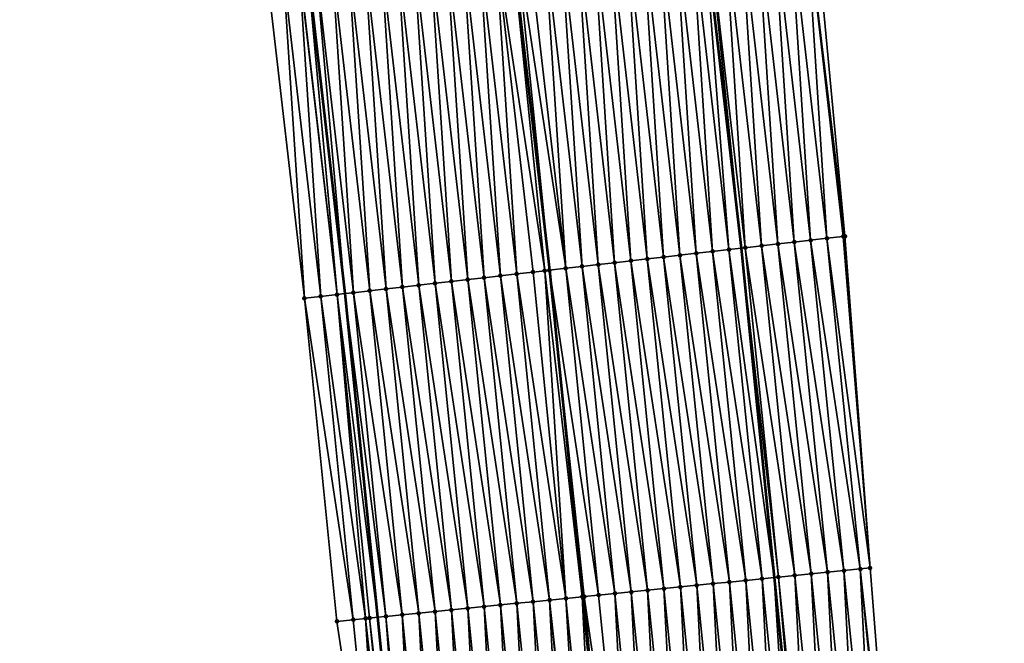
# Model space of a CAD drawing. Header units: feet. Extents: x 2017424 to 2024169, y 808042 to 818730.
# Tile 122 of 256: x 2023667 to 2023727, y 812354 to 812392. Entities that reach past the tile are written whole.
import ezdxf

# ---------------------------------------------------------------- set-up
doc = ezdxf.new("R2010")
doc.units = ezdxf.units.FT
doc.header["$MEASUREMENT"] = 0
for name, color, linetype, lineweight in [('EP_Travel Lane', 172, 'Continuous', 53), ('NB-Road Shots', 141, 'Continuous', 100), ('NB-Road X-Section', 40, 'Continuous', 13), ('STRIPING', 60, 'Continuous', 53)]:
    doc.layers.add(name, color=color, linetype=linetype, lineweight=lineweight)
doc.layers.add('I-77-MM15-17_NB-Surface-BORDER', color=7, linetype='Continuous')
doc.layers.add('I-77-MM15-17_NB-Surface-TIN', color=7, linetype='Continuous')

msp = doc.modelspace()

# ---------------------------------------------------------------- linework, layer by layer
at = {"layer": 'EP_Travel Lane'}
for points in [[(2023692.861717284, 812517.4591713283, 342.5013440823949), (2023695.884364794, 812497.6890698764, 342.5861940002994), (2023698.92552494, 812477.7562231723, 342.6499790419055), (2023701.597781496, 812457.9355758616, 342.6829306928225), (2023704.270036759, 812438.1149381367, 342.7243639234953), (2023706.777633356, 812418.0799001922, 342.7201796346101), (2023709.061359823, 812398.2107026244, 342.7107285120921), (2023711.345082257, 812378.3415401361, 342.6792284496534), (2023713.362210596, 812358.30310667, 342.6210037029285), (2023715.362503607, 812338.4034978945, 342.5545311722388), (2023717.149983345, 812318.254207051, 342.4710128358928), (2023718.686264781, 812298.3135651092, 342.3673095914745), (2023720.22254023, 812278.3730008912, 342.2499301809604), (2023721.501658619, 812258.2824289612, 342.1184979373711)], [(2023668.919231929, 812513.8181679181, 340.8778189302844), (2023671.920148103, 812494.0447291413, 340.9539917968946), (2023674.884353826, 812474.5131804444, 341.062971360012), (2023677.559097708, 812454.6928738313, 341.1005580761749), (2023680.231240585, 812434.8721830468, 341.1091051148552), (2023682.674266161, 812415.3121009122, 341.106485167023), (2023684.95798641, 812395.4429574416, 341.0630150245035), (2023687.241707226, 812375.5738090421, 341.0225666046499), (2023689.223659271, 812355.8818867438, 340.9617870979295), (2023691.223954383, 812335.9822570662, 340.9020928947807), (2023692.971958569, 812316.4047123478, 340.8146499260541), (2023694.501800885, 812296.4636413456, 340.6993784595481), (2023696.031643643, 812276.5225645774, 340.5851547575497), (2023697.289323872, 812256.7592597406, 340.4478307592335)]]:
    msp.add_polyline3d(points, dxfattribs=at)
at = {"layer": 'I-77-MM15-17_NB-Surface-BORDER', "color": 3, "linetype": 'Continuous', "lineweight": -3}
for points in [[(2023698.873945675, 812518.372953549, 342.7955817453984), (2023701.575798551, 812498.5540121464, 342.8463939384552), (2023704.832645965, 812478.552959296, 342.9472264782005), (2023708.187074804, 812458.8243556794, 343.0440746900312), (2023711.436698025, 812439.0815913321, 343.1142322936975), (2023713.894618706, 812418.8972305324, 343.1443678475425), (2023715.796743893, 812398.9842267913, 343.1011061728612), (2023717.653719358, 812379.0660367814, 343.0559798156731), (2023719.185452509, 812358.8873753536, 342.9674084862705), (2023720.756930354, 812338.9447728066, 342.8654958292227), (2023722.379220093, 812318.6544964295, 342.7804226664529), (2023724.403925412, 812298.7512185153, 342.7098206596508), (2023726.080596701, 812278.8214516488, 342.5919631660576), (2023727.355230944, 812258.6509808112, 342.4702733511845)], [(2023694.551123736, 812276.4094285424, 340.4634482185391), (2023693.472963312, 812296.3850298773, 340.6132967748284), (2023691.417301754, 812316.2859274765, 340.6839792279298), (2023689.745536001, 812335.8340322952, 340.7785946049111), (2023686.750230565, 812355.6338895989, 340.7595437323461), (2023684.773161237, 812375.2904043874, 340.8203156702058), (2023682.489441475, 812395.1595414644, 340.8678884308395), (2023681.199190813, 812415.1427800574, 340.968774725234), (2023677.766109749, 812434.5396112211, 340.9142908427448), (2023676.084927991, 812454.4939789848, 340.9719564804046), (2023673.412725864, 812474.3146357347, 340.9408220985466), (2023670.452153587, 812493.821372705, 340.8292734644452), (2023667.451232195, 812513.5948245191, 340.7561493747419)]]:
    msp.add_polyline3d(points, dxfattribs=at)
at = {"layer": 'I-77-MM15-17_NB-Surface-TIN', "color": 128, "linetype": 'Continuous', "lineweight": -3}
for points in [[(2023716.56425562, 812378.9409289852, 342.9856785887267), (2023715.274002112, 812398.9241923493, 343.0709583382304), (2023714.280531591, 812398.8101031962, 343.0097585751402)], [(2023717.653719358, 812379.0660367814, 343.0559798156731), (2023715.796743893, 812398.9842267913, 343.1011061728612), (2023715.274002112, 812398.9241923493, 343.0709583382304)], [(2023716.56425562, 812378.9409289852, 342.9856785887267), (2023717.557726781, 812379.0550125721, 343.0503886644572), (2023715.274002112, 812398.9241923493, 343.0709583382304)], [(2023717.557726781, 812379.0550125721, 343.0503886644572), (2023717.653719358, 812379.0660367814, 343.0559798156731), (2023715.274002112, 812398.9241923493, 343.0709583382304)], [(2023711.596905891, 812378.3704582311, 342.695412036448), (2023710.306650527, 812398.3537377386, 342.7705335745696), (2023709.313183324, 812398.239619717, 342.7275252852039)], [(2023712.59037428, 812378.4845659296, 342.7449282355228), (2023711.300121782, 812398.4678204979, 342.8357622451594), (2023710.306650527, 812398.3537377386, 342.7705335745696)], [(2023711.596905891, 812378.3704582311, 342.695412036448), (2023712.59037428, 812378.4845659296, 342.7449282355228), (2023710.306650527, 812398.3537377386, 342.7705335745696)], [(2023713.583844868, 812378.5986544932, 342.8065023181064), (2023712.293591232, 812398.5819189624, 342.8910944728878), (2023711.300121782, 812398.4678204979, 342.8357622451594)], [(2023712.59037428, 812378.4845659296, 342.7449282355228), (2023713.583844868, 812378.5986544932, 342.8065023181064), (2023711.300121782, 812398.4678204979, 342.8357622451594)], [(2023714.577314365, 812378.7127525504, 342.8620941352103), (2023713.287060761, 812398.6960167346, 342.9468628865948), (2023712.293591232, 812398.5819189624, 342.8910944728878)], [(2023713.583844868, 812378.5986544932, 342.8065023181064), (2023714.577314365, 812378.7127525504, 342.8620941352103), (2023712.293591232, 812398.5819189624, 342.8910944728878)], [(2023715.570784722, 812378.826843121, 342.922403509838), (2023714.280531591, 812398.8101031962, 343.0097585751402), (2023713.287060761, 812398.6960167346, 342.9468628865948)], [(2023714.577314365, 812378.7127525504, 342.8620941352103), (2023715.570784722, 812378.826843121, 342.922403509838), (2023713.287060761, 812398.6960167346, 342.9468628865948)], [(2023715.570784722, 812378.826843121, 342.922403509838), (2023716.56425562, 812378.9409289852, 342.9856785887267), (2023714.280531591, 812398.8101031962, 343.0097585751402)], [(2023705.636077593, 812377.685968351, 342.2998152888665), (2023704.345826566, 812397.6692101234, 342.3987330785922), (2023703.352355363, 812397.5551269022, 342.3337952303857)], [(2023706.629548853, 812377.8000510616, 342.3650777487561), (2023705.339297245, 812397.7832978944, 342.4608036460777), (2023704.345826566, 812397.6692101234, 342.3987330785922)], [(2023705.636077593, 812377.685968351, 342.2998152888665), (2023706.629548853, 812377.8000510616, 342.3650777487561), (2023704.345826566, 812397.6692101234, 342.3987330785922)], [(2023707.623019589, 812377.9141383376, 342.4274632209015), (2023706.332768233, 812397.8973829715, 342.5245718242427), (2023705.339297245, 812397.7832978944, 342.4608036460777)], [(2023706.629548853, 812377.8000510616, 342.3650777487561), (2023707.623019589, 812377.9141383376, 342.4274632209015), (2023705.339297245, 812397.7832978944, 342.4608036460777)], [(2023708.616490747, 812378.0282219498, 342.4921573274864), (2023707.326239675, 812398.0114641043, 342.5908255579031), (2023706.332768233, 812397.8973829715, 342.5245718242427)], [(2023707.623019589, 812377.9141383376, 342.4274632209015), (2023708.616490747, 812378.0282219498, 342.4921573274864), (2023706.332768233, 812397.8973829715, 342.5245718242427)], [(2023709.609962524, 812378.1423001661, 342.5602518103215), (2023708.31971188, 812398.1255386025, 342.6612601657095), (2023707.326239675, 812398.0114641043, 342.5908255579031)], [(2023708.616490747, 812378.0282219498, 342.4921573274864), (2023709.609962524, 812378.1423001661, 342.5602518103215), (2023707.326239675, 812398.0114641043, 342.5908255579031)], [(2023710.603434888, 812378.2563732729, 342.6315660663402), (2023709.061359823, 812398.2107026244, 342.7107285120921), (2023708.31971188, 812398.1255386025, 342.6612601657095)], [(2023709.609962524, 812378.1423001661, 342.5602518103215), (2023710.603434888, 812378.2563732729, 342.6315660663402), (2023708.31971188, 812398.1255386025, 342.6612601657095)], [(2023709.313183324, 812398.239619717, 342.7275252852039), (2023709.061359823, 812398.2107026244, 342.7107285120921), (2023711.345082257, 812378.3415401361, 342.6792284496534)], [(2023710.603434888, 812378.2563732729, 342.6315660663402), (2023711.345082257, 812378.3415401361, 342.6792284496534), (2023709.061359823, 812398.2107026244, 342.7107285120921)], [(2023711.596905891, 812378.3704582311, 342.695412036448), (2023709.313183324, 812398.239619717, 342.7275252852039), (2023711.345082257, 812378.3415401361, 342.6792284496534)], [(2023700.668719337, 812377.1155717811, 341.9628015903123), (2023699.378468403, 812397.0988127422, 342.0622450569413), (2023698.384997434, 812396.9847274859, 341.9985897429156)], [(2023701.66219022, 812377.229657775, 342.0259950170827), (2023700.371939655, 812397.212895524, 342.1274596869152), (2023699.378468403, 812397.0988127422, 342.0622450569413)], [(2023700.668719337, 812377.1155717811, 341.9628015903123), (2023701.66219022, 812377.229657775, 342.0259950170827), (2023699.378468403, 812397.0988127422, 342.0622450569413)], [(2023702.655661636, 812377.3437391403, 342.0921051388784), (2023701.365411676, 812397.3269716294, 342.1968813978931), (2023700.371939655, 812397.212895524, 342.1274596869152)], [(2023701.66219022, 812377.229657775, 342.0259950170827), (2023702.655661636, 812377.3437391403, 342.0921051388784), (2023700.371939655, 812397.212895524, 342.1274596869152)], [(2023703.649133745, 812377.4578144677, 342.1620200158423), (2023702.358883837, 812397.441046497, 342.2670831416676), (2023701.365411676, 812397.3269716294, 342.1968813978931)], [(2023702.655661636, 812377.3437391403, 342.0921051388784), (2023703.649133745, 812377.4578144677, 342.1620200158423), (2023701.365411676, 812397.3269716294, 342.1968813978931)], [(2023704.642605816, 812377.5718901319, 342.2317227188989), (2023703.352355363, 812397.5551269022, 342.3337952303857), (2023702.358883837, 812397.441046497, 342.2670831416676)], [(2023703.649133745, 812377.4578144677, 342.1620200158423), (2023704.642605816, 812377.5718901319, 342.2317227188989), (2023702.358883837, 812397.441046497, 342.2670831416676)], [(2023704.642605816, 812377.5718901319, 342.2317227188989), (2023705.636077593, 812377.685968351, 342.2998152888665), (2023703.352355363, 812397.5551269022, 342.3337952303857)], [(2023695.701360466, 812376.5451805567, 341.6224193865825), (2023694.41111138, 812396.528405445, 341.732005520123), (2023693.417639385, 812396.4143291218, 341.662721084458)], [(2023696.694832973, 812376.6592524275, 341.6945124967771), (2023695.404583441, 812396.6424811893, 341.8016548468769), (2023694.41111138, 812396.528405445, 341.732005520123)], [(2023695.701360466, 812376.5451805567, 341.6224193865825), (2023696.694832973, 812376.6592524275, 341.6945124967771), (2023694.41111138, 812396.528405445, 341.732005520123)], [(2023697.688305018, 812376.7733283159, 341.7640738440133), (2023696.398054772, 812396.756563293, 341.8672967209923), (2023695.404583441, 812396.6424811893, 341.8016548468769)], [(2023696.694832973, 812376.6592524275, 341.6945124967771), (2023697.688305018, 812376.7733283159, 341.7640738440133), (2023695.404583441, 812396.6424811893, 341.8016548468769)], [(2023699.400345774, 812376.9699131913, 341.8845694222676), (2023697.391527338, 812396.8706346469, 341.9397126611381), (2023696.398054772, 812396.756563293, 341.8672967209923)], [(2023697.688305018, 812376.7733283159, 341.7640738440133), (2023698.681775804, 812376.8874151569, 341.8267333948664), (2023696.398054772, 812396.756563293, 341.8672967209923)], [(2023698.681775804, 812376.8874151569, 341.8267333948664), (2023699.400345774, 812376.9699131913, 341.8845694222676), (2023696.398054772, 812396.756563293, 341.8672967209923)], [(2023699.675248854, 812377.0014823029, 341.9018038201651), (2023697.39985102, 812396.871590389, 341.9403131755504), (2023697.391527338, 812396.8706346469, 341.9397126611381)], [(2023699.400345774, 812376.9699131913, 341.8845694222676), (2023699.675248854, 812377.0014823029, 341.9018038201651), (2023697.391527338, 812396.8706346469, 341.9397126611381)], [(2023697.681703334, 812396.9039532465, 341.9606474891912), (2023697.39985102, 812396.871590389, 341.9403131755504), (2023699.683572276, 812377.0024381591, 341.9023148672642)], [(2023699.675248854, 812377.0014823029, 341.9018038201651), (2023699.683572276, 812377.0024381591, 341.9023148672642), (2023697.39985102, 812396.871590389, 341.9403131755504)], [(2023700.668719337, 812377.1155717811, 341.9628015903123), (2023698.384997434, 812396.9847274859, 341.9985897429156), (2023697.681703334, 812396.9039532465, 341.9606474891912)], [(2023700.668719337, 812377.1155717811, 341.9628015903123), (2023697.681703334, 812396.9039532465, 341.9606474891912), (2023699.683572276, 812377.0024381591, 341.9023148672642)], [(2023690.734000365, 812375.9748000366, 341.2752918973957), (2023689.443752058, 812395.958018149, 341.3891623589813), (2023688.45027952, 812395.8439465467, 341.3169031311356)], [(2023691.727473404, 812376.088867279, 341.3503016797), (2023690.437224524, 812396.0720903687, 341.4610327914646), (2023689.443752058, 812395.958018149, 341.3891623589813)], [(2023690.734000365, 812375.9748000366, 341.2752918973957), (2023691.727473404, 812376.088867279, 341.3503016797), (2023689.443752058, 812395.958018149, 341.3891623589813)], [(2023692.720945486, 812376.2029428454, 341.4200658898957), (2023691.430696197, 812396.1861694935, 341.5285517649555), (2023690.437224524, 812396.0720903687, 341.4610327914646)], [(2023691.727473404, 812376.088867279, 341.3503016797), (2023692.720945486, 812376.2029428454, 341.4200658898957), (2023690.437224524, 812396.0720903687, 341.4610327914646)], [(2023693.714416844, 812376.3170247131, 341.4858593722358), (2023692.424167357, 812396.3002530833, 341.5932572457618), (2023691.430696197, 812396.1861694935, 341.5285517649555)], [(2023692.720945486, 812376.2029428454, 341.4200658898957), (2023693.714416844, 812376.3170247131, 341.4858593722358), (2023691.430696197, 812396.1861694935, 341.5285517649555)], [(2023694.707888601, 812376.4311031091, 341.5538405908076), (2023693.417639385, 812396.4143291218, 341.662721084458), (2023692.424167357, 812396.3002530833, 341.5932572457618)], [(2023693.714416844, 812376.3170247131, 341.4858593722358), (2023694.707888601, 812376.4311031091, 341.5538405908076), (2023692.424167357, 812396.3002530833, 341.5932572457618)], [(2023694.707888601, 812376.4311031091, 341.5538405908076), (2023695.701360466, 812376.5451805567, 341.6224193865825), (2023693.417639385, 812396.4143291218, 341.662721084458)], [(2023684.773161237, 812375.2904043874, 340.8203156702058), (2023683.482912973, 812395.27362212, 340.9344427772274), (2023682.489441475, 812395.1595414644, 340.8678884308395)], [(2023685.766634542, 812375.4044693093, 340.8967875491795), (2023684.445152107, 812395.384084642, 341.0186271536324), (2023683.482912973, 812395.27362212, 340.9344427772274)], [(2023684.773161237, 812375.2904043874, 340.8203156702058), (2023685.766634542, 812375.4044693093, 340.8967875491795), (2023683.482912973, 812395.27362212, 340.9344427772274)], [(2023686.760109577, 812375.518519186, 340.9827401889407), (2023684.476388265, 812395.387669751, 341.0218077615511), (2023684.445152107, 812395.384084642, 341.0186271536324)], [(2023685.766634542, 812375.4044693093, 340.8967875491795), (2023686.760109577, 812375.518519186, 340.9827401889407), (2023684.445152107, 812395.384084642, 341.0186271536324)], [(2023686.760109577, 812375.518519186, 340.9827401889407), (2023684.95798641, 812395.4429574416, 341.0630150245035), (2023684.476388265, 812395.387669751, 341.0218077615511)], [(2023685.469863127, 812395.5017211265, 341.1068130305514), (2023684.95798641, 812395.4429574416, 341.0630150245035), (2023687.241707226, 812375.5738090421, 341.0225666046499)], [(2023686.760109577, 812375.518519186, 340.9827401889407), (2023687.241707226, 812375.5738090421, 341.0225666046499), (2023684.95798641, 812395.4429574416, 341.0630150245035)], [(2023687.753583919, 812375.6325750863, 341.0648969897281), (2023686.463335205, 812395.6157967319, 341.176549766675), (2023685.469863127, 812395.5017211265, 341.1068130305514)], [(2023687.753583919, 812375.6325750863, 341.0648969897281), (2023685.469863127, 812395.5017211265, 341.1068130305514), (2023687.241707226, 812375.5738090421, 341.0225666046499)], [(2023688.747055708, 812375.7466531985, 341.1330571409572), (2023687.456807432, 812395.7298710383, 341.2471051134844), (2023686.463335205, 812395.6157967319, 341.176549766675)], [(2023687.753583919, 812375.6325750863, 341.0648969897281), (2023688.747055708, 812375.7466531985, 341.1330571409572), (2023686.463335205, 812395.6157967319, 341.176549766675)], [(2023689.740527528, 812375.860731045, 341.2013845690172), (2023688.45027952, 812395.8439465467, 341.3169031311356), (2023687.456807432, 812395.7298710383, 341.2471051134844)], [(2023688.747055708, 812375.7466531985, 341.1330571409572), (2023689.740527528, 812375.860731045, 341.2013845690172), (2023687.456807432, 812395.7298710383, 341.2471051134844)], [(2023689.740527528, 812375.860731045, 341.2013845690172), (2023690.734000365, 812375.9748000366, 341.2752918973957), (2023688.45027952, 812395.8439465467, 341.3169031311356)], [(2023715.605439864, 812358.5281830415, 342.7530372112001), (2023713.583844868, 812378.5986544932, 342.8065023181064), (2023712.59037428, 812378.4845659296, 342.7449282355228)], [(2023716.600443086, 812358.6280260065, 342.8088902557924), (2023714.577314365, 812378.7127525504, 342.8620941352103), (2023713.583844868, 812378.5986544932, 342.8065023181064)], [(2023715.605439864, 812358.5281830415, 342.7530372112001), (2023716.600443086, 812358.6280260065, 342.8088902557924), (2023713.583844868, 812378.5986544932, 342.8065023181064)], [(2023717.595446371, 812358.7278683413, 342.8649476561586), (2023715.570784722, 812378.826843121, 342.922403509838), (2023714.577314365, 812378.7127525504, 342.8620941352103)], [(2023716.600443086, 812358.6280260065, 342.8088902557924), (2023717.595446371, 812358.7278683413, 342.8649476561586), (2023714.577314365, 812378.7127525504, 342.8620941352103)], [(2023718.590452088, 812358.8276864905, 342.9288481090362), (2023716.56425562, 812378.9409289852, 342.9856785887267), (2023715.570784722, 812378.826843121, 342.922403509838)], [(2023717.595446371, 812358.7278683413, 342.8649476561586), (2023718.590452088, 812358.8276864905, 342.9288481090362), (2023715.570784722, 812378.826843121, 342.922403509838)], [(2023719.185452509, 812358.8873753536, 342.9674084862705), (2023717.557726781, 812379.0550125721, 343.0503886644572), (2023716.56425562, 812378.9409289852, 342.9856785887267)], [(2023718.590452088, 812358.8276864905, 342.9288481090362), (2023719.185452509, 812358.8873753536, 342.9674084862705), (2023716.56425562, 812378.9409289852, 342.9856785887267)], [(2023719.185452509, 812358.8873753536, 342.9674084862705), (2023717.653719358, 812379.0660367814, 343.0559798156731), (2023717.557726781, 812379.0550125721, 343.0503886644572)], [(2023709.635405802, 812357.9292717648, 342.3704065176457), (2023707.623019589, 812377.9141383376, 342.4274632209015), (2023706.629548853, 812377.8000510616, 342.3650777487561)], [(2023710.630411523, 812358.0290898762, 342.4343192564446), (2023708.616490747, 812378.0282219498, 342.4921573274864), (2023707.623019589, 812377.9141383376, 342.4274632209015)], [(2023709.635405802, 812357.9292717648, 342.3704065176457), (2023710.630411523, 812358.0290898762, 342.4343192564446), (2023707.623019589, 812377.9141383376, 342.4274632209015)], [(2023711.625418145, 812358.1288990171, 342.5011410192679), (2023709.609962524, 812378.1423001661, 342.5602518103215), (2023708.616490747, 812378.0282219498, 342.4921573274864)], [(2023710.630411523, 812358.0290898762, 342.4343192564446), (2023711.625418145, 812358.1288990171, 342.5011410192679), (2023708.616490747, 812378.0282219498, 342.4921573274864)], [(2023712.620425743, 812358.2286984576, 342.5711085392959), (2023710.603434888, 812378.2563732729, 342.6315660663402), (2023709.609962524, 812378.1423001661, 342.5602518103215)], [(2023711.625418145, 812358.1288990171, 342.5011410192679), (2023712.620425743, 812358.2286984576, 342.5711085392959), (2023709.609962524, 812378.1423001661, 342.5602518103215)], [(2023710.603434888, 812378.2563732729, 342.6315660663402), (2023713.362210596, 812358.30310667, 342.6210037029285), (2023711.345082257, 812378.3415401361, 342.6792284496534)], [(2023712.620425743, 812358.2286984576, 342.5711085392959), (2023713.362210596, 812358.30310667, 342.6210037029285), (2023710.603434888, 812378.2563732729, 342.6315660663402)], [(2023713.615432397, 812358.3285072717, 342.638036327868), (2023711.596905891, 812378.3704582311, 342.695412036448), (2023711.345082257, 812378.3415401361, 342.6792284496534)], [(2023713.615432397, 812358.3285072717, 342.638036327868), (2023711.345082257, 812378.3415401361, 342.6792284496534), (2023713.362210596, 812358.30310667, 342.6210037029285)], [(2023714.610435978, 812358.4283466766, 342.6950438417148), (2023712.59037428, 812378.4845659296, 342.7449282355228), (2023711.596905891, 812378.3704582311, 342.695412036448)], [(2023713.615432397, 812358.3285072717, 342.638036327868), (2023714.610435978, 812358.4283466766, 342.6950438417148), (2023711.596905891, 812378.3704582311, 342.695412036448)], [(2023714.610435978, 812358.4283466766, 342.6950438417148), (2023715.605439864, 812358.5281830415, 342.7530372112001), (2023712.59037428, 812378.4845659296, 342.7449282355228)], [(2023704.660373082, 812357.4302221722, 342.0375585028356), (2023702.655661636, 812377.3437391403, 342.0921051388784), (2023701.66219022, 812377.229657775, 342.0259950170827)], [(2023705.655380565, 812357.530022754, 342.1071559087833), (2023703.649133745, 812377.4578144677, 342.1620200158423), (2023702.655661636, 812377.3437391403, 342.0921051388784)], [(2023704.660373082, 812357.4302221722, 342.0375585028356), (2023705.655380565, 812357.530022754, 342.1071559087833), (2023702.655661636, 812377.3437391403, 342.0921051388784)], [(2023706.650388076, 812357.6298230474, 342.1768467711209), (2023704.642605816, 812377.5718901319, 342.2317227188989), (2023703.649133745, 812377.4578144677, 342.1620200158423)], [(2023705.655380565, 812357.530022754, 342.1071559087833), (2023706.650388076, 812357.6298230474, 342.1768467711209), (2023703.649133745, 812377.4578144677, 342.1620200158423)], [(2023707.645394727, 812357.729631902, 342.2437614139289), (2023705.636077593, 812377.685968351, 342.2998152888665), (2023704.642605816, 812377.5718901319, 342.2317227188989)], [(2023706.650388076, 812357.6298230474, 342.1768467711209), (2023707.645394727, 812357.729631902, 342.2437614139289), (2023704.642605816, 812377.5718901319, 342.2317227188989)], [(2023708.640400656, 812357.8294479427, 342.3083457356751), (2023706.629548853, 812377.8000510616, 342.3650777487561), (2023705.636077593, 812377.685968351, 342.2998152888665)], [(2023707.645394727, 812357.729631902, 342.2437614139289), (2023708.640400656, 812357.8294479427, 342.3083457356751), (2023705.636077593, 812377.685968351, 342.2998152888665)], [(2023708.640400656, 812357.8294479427, 342.3083457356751), (2023709.635405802, 812357.9292717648, 342.3704065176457), (2023706.629548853, 812377.8000510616, 342.3650777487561)], [(2023699.685341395, 812356.9311623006, 341.7080438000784), (2023697.688305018, 812376.7733283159, 341.7640738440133), (2023696.694832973, 812376.6592524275, 341.6945124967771)], [(2023700.680347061, 812357.0309809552, 341.7717804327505), (2023698.681775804, 812376.8874151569, 341.8267333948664), (2023697.688305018, 812376.7733283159, 341.7640738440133)], [(2023699.685341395, 812356.9311623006, 341.7080438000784), (2023700.680347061, 812357.0309809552, 341.7717804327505), (2023697.688305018, 812376.7733283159, 341.7640738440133)], [(2023700.680347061, 812357.0309809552, 341.7717804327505), (2023699.400345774, 812376.9699131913, 341.8845694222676), (2023698.681775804, 812376.8874151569, 341.8267333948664)], [(2023701.675356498, 812357.1307620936, 341.8476830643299), (2023699.675248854, 812377.0014823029, 341.9018038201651), (2023699.400345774, 812376.9699131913, 341.8845694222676)], [(2023700.680347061, 812357.0309809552, 341.7717804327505), (2023701.675356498, 812357.1307620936, 341.8476830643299), (2023699.400345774, 812376.9699131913, 341.8845694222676)], [(2023699.675248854, 812377.0014823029, 341.9018038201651), (2023701.683686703, 812357.1315975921, 341.8482760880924), (2023699.683572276, 812377.0024381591, 341.9023148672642)], [(2023701.675356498, 812357.1307620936, 341.8476830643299), (2023701.683686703, 812357.1315975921, 341.8482760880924), (2023699.675248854, 812377.0014823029, 341.9018038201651)], [(2023702.670360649, 812357.2305958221, 341.9065313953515), (2023700.668719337, 812377.1155717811, 341.9628015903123), (2023699.683572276, 812377.0024381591, 341.9023148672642)], [(2023701.796260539, 812357.1428884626, 341.8562901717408), (2023699.683572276, 812377.0024381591, 341.9023148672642), (2023701.683686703, 812357.1315975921, 341.8482760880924)], [(2023701.796260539, 812357.1428884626, 341.8562901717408), (2023702.670360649, 812357.2305958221, 341.9065313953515), (2023699.683572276, 812377.0024381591, 341.9023148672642)], [(2023703.665366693, 812357.3304107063, 341.9714907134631), (2023701.66219022, 812377.229657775, 342.0259950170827), (2023700.668719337, 812377.1155717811, 341.9628015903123)], [(2023702.670360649, 812357.2305958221, 341.9065313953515), (2023703.665366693, 812357.3304107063, 341.9714907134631), (2023700.668719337, 812377.1155717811, 341.9628015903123)], [(2023703.665366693, 812357.3304107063, 341.9714907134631), (2023704.660373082, 812357.4302221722, 342.0375585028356), (2023701.66219022, 812377.229657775, 342.0259950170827)], [(2023694.710305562, 812356.4321436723, 341.365154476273), (2023692.720945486, 812376.2029428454, 341.4200658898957), (2023691.727473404, 812376.088867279, 341.3503016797)], [(2023695.705310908, 812356.5319655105, 341.4278586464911), (2023693.714416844, 812376.3170247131, 341.4858593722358), (2023692.720945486, 812376.2029428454, 341.4200658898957)], [(2023694.710305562, 812356.4321436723, 341.365154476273), (2023695.705310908, 812356.5319655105, 341.4278586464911), (2023692.720945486, 812376.2029428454, 341.4200658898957)], [(2023696.700317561, 812356.6317743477, 341.4947789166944), (2023694.707888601, 812376.4311031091, 341.5538405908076), (2023693.714416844, 812376.3170247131, 341.4858593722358)], [(2023695.705310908, 812356.5319655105, 341.4278586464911), (2023696.700317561, 812356.6317743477, 341.4947789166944), (2023693.714416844, 812376.3170247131, 341.4858593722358)], [(2023697.695325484, 812356.7315705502, 341.5657964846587), (2023695.701360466, 812376.5451805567, 341.6224193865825), (2023694.707888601, 812376.4311031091, 341.5538405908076)], [(2023696.700317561, 812356.6317743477, 341.4947789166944), (2023697.695325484, 812356.7315705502, 341.5657964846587), (2023694.707888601, 812376.4311031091, 341.5538405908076)], [(2023698.690334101, 812356.8313598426, 341.6390548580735), (2023696.694832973, 812376.6592524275, 341.6945124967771), (2023695.701360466, 812376.5451805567, 341.6224193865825)], [(2023697.695325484, 812356.7315705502, 341.5657964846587), (2023698.690334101, 812356.8313598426, 341.6390548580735), (2023695.701360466, 812376.5451805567, 341.6224193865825)], [(2023698.690334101, 812356.8313598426, 341.6390548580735), (2023699.685341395, 812356.9311623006, 341.7080438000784), (2023696.694832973, 812376.6592524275, 341.6945124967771)], [(2023688.493666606, 812355.8086931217, 340.9025018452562), (2023686.760109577, 812375.518519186, 340.9827401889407), (2023685.766634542, 812375.4044693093, 340.8967875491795)], [(2023686.760109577, 812375.518519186, 340.9827401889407), (2023689.223659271, 812355.8818867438, 340.9617870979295), (2023687.241707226, 812375.5738090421, 341.0225666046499)], [(2023688.740253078, 812355.8334156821, 340.9230861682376), (2023689.223659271, 812355.8818867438, 340.9617870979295), (2023686.760109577, 812375.518519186, 340.9827401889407)], [(2023688.493666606, 812355.8086931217, 340.9025018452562), (2023688.740253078, 812355.8334156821, 340.9230861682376), (2023686.760109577, 812375.518519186, 340.9827401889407)], [(2023689.735263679, 812355.9331852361, 341.0027455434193), (2023687.753583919, 812375.6325750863, 341.0648969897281), (2023687.241707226, 812375.5738090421, 341.0225666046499)], [(2023689.735263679, 812355.9331852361, 341.0027455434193), (2023687.241707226, 812375.5738090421, 341.0225666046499), (2023689.223659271, 812355.8818867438, 340.9617870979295)], [(2023690.730271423, 812356.0329832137, 341.0731873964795), (2023688.747055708, 812375.7466531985, 341.1330571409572), (2023687.753583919, 812375.6325750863, 341.0648969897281)], [(2023689.735263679, 812355.9331852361, 341.0027455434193), (2023690.730271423, 812356.0329832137, 341.0731873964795), (2023687.753583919, 812375.6325750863, 341.0648969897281)], [(2023691.725279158, 812356.1327812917, 341.1435967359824), (2023689.740527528, 812375.860731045, 341.2013845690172), (2023688.747055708, 812375.7466531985, 341.1330571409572)], [(2023690.730271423, 812356.0329832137, 341.0731873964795), (2023691.725279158, 812356.1327812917, 341.1435967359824), (2023688.747055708, 812375.7466531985, 341.1330571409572)], [(2023692.720288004, 812356.2325683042, 341.2175944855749), (2023690.734000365, 812375.9748000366, 341.2752918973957), (2023689.740527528, 812375.860731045, 341.2013845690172)], [(2023691.725279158, 812356.1327812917, 341.1435967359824), (2023692.720288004, 812356.2325683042, 341.2175944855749), (2023689.740527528, 812375.860731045, 341.2013845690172)], [(2023693.71529777, 812356.3323461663, 341.2945596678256), (2023691.727473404, 812376.088867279, 341.3503016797), (2023690.734000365, 812375.9748000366, 341.2752918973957)], [(2023692.720288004, 812356.2325683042, 341.2175944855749), (2023693.71529777, 812356.3323461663, 341.2945596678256), (2023690.734000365, 812375.9748000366, 341.2752918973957)], [(2023693.71529777, 812356.3323461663, 341.2945596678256), (2023694.710305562, 812356.4321436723, 341.365154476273), (2023691.727473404, 812376.088867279, 341.3503016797)], [(2023687.745241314, 812355.7336576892, 340.8396777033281), (2023685.766634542, 812375.4044693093, 340.8967875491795), (2023684.773161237, 812375.2904043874, 340.8203156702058)], [(2023686.750230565, 812355.6338895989, 340.7595437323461), (2023687.745241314, 812355.7336576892, 340.8396777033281), (2023684.773161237, 812375.2904043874, 340.8203156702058)], [(2023687.745241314, 812355.7336576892, 340.8396777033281), (2023688.493666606, 812355.8086931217, 340.9025018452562), (2023685.766634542, 812375.4044693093, 340.8967875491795)], [(2023718.600735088, 812338.7284273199, 342.7391462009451), (2023717.595446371, 812358.7278683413, 342.8649476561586), (2023716.600443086, 812358.6280260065, 342.8088902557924)], [(2023719.595737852, 812338.8282748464, 342.7935199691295), (2023718.590452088, 812358.8276864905, 342.9288481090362), (2023717.595446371, 812358.7278683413, 342.8649476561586)], [(2023718.600735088, 812338.7284273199, 342.7391462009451), (2023719.595737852, 812338.8282748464, 342.7935199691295), (2023717.595446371, 812358.7278683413, 342.8649476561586)], [(2023720.756930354, 812338.9447728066, 342.8654958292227), (2023719.185452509, 812358.8873753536, 342.9674084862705), (2023718.590452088, 812358.8276864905, 342.9288481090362)], [(2023719.595737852, 812338.8282748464, 342.7935199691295), (2023720.590742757, 812338.9281010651, 342.854803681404), (2023718.590452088, 812358.8276864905, 342.9288481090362)], [(2023720.590742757, 812338.9281010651, 342.854803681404), (2023720.756930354, 812338.9447728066, 342.8654958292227), (2023718.590452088, 812358.8276864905, 342.9288481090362)], [(2023712.630705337, 812338.1294731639, 342.3704208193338), (2023711.625418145, 812358.1288990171, 342.5011410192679), (2023710.630411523, 812358.0290898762, 342.4343192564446)], [(2023713.625711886, 812338.2292830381, 342.4370047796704), (2023712.620425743, 812358.2286984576, 342.5711085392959), (2023711.625418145, 812358.1288990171, 342.5011410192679)], [(2023712.630705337, 812338.1294731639, 342.3704208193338), (2023713.625711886, 812338.2292830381, 342.4370047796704), (2023711.625418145, 812358.1288990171, 342.5011410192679)], [(2023714.620719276, 812338.3290845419, 342.5063031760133), (2023713.362210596, 812358.30310667, 342.6210037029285), (2023712.620425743, 812358.2286984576, 342.5711085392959)], [(2023713.625711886, 812338.2292830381, 342.4370047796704), (2023714.620719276, 812338.3290845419, 342.5063031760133), (2023712.620425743, 812358.2286984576, 342.5711085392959)], [(2023713.615432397, 812358.3285072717, 342.638036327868), (2023713.362210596, 812358.30310667, 342.6210037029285), (2023715.362503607, 812338.4034978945, 342.5545311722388)], [(2023714.620719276, 812338.3290845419, 342.5063031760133), (2023715.362503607, 812338.4034978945, 342.5545311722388), (2023713.362210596, 812358.30310667, 342.6210037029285)], [(2023715.615725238, 812338.4289002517, 342.5709946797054), (2023714.610435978, 812358.4283466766, 342.6950438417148), (2023713.615432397, 812358.3285072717, 342.638036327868)], [(2023715.615725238, 812338.4289002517, 342.5709946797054), (2023713.615432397, 812358.3285072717, 342.638036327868), (2023715.362503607, 812338.4034978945, 342.5545311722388)], [(2023716.610728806, 812338.5287397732, 342.6279644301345), (2023715.605439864, 812358.5281830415, 342.7530372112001), (2023714.610435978, 812358.4283466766, 342.6950438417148)], [(2023715.615725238, 812338.4289002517, 342.5709946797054), (2023716.610728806, 812338.5287397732, 342.6279644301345), (2023714.610435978, 812358.4283466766, 342.6950438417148)], [(2023717.605732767, 812338.628575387, 342.6862014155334), (2023716.600443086, 812358.6280260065, 342.8088902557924), (2023715.605439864, 812358.5281830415, 342.7530372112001)], [(2023716.610728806, 812338.5287397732, 342.6279644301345), (2023717.605732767, 812338.628575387, 342.6862014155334), (2023715.605439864, 812358.5281830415, 342.7530372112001)], [(2023717.605732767, 812338.628575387, 342.6862014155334), (2023718.600735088, 812338.7284273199, 342.7391462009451), (2023716.600443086, 812358.6280260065, 342.8088902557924)], [(2023706.660666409, 812337.5306103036, 341.9720892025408), (2023705.655380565, 812357.530022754, 342.1071559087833), (2023704.660373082, 812357.4302221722, 342.0375585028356)], [(2023707.655674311, 812337.6304067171, 342.0430384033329), (2023706.650388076, 812357.6298230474, 342.1768467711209), (2023705.655380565, 812357.530022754, 342.1071559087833)], [(2023706.660666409, 812337.5306103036, 341.9720892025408), (2023707.655674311, 812337.6304067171, 342.0430384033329), (2023705.655380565, 812357.530022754, 342.1071559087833)], [(2023708.650681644, 812337.7302087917, 342.112151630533), (2023707.645394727, 812357.729631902, 342.2437614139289), (2023706.650388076, 812357.6298230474, 342.1768467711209)], [(2023707.655674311, 812337.6304067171, 342.0430384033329), (2023708.650681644, 812337.7302087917, 342.112151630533), (2023706.650388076, 812357.6298230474, 342.1768467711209)], [(2023709.645688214, 812337.8300184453, 342.1788071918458), (2023708.640400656, 812357.8294479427, 342.3083457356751), (2023707.645394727, 812357.729631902, 342.2437614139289)], [(2023708.650681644, 812337.7302087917, 342.112151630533), (2023709.645688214, 812337.8300184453, 342.1788071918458), (2023707.645394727, 812357.729631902, 342.2437614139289)], [(2023710.640694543, 812337.9298305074, 342.2446816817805), (2023709.635405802, 812357.9292717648, 342.3704065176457), (2023708.640400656, 812357.8294479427, 342.3083457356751)], [(2023709.645688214, 812337.8300184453, 342.1788071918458), (2023710.640694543, 812337.9298305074, 342.2446816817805), (2023708.640400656, 812357.8294479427, 342.3083457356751)], [(2023711.635699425, 812338.0296569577, 342.3058902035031), (2023710.630411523, 812358.0290898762, 342.4343192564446), (2023709.635405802, 812357.9292717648, 342.3704065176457)], [(2023710.640694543, 812337.9298305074, 342.2446816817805), (2023711.635699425, 812338.0296569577, 342.3058902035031), (2023709.635405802, 812357.9292717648, 342.3704065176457)], [(2023711.635699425, 812338.0296569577, 342.3058902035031), (2023712.630705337, 812338.1294731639, 342.3704208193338), (2023710.630411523, 812358.0290898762, 342.4343192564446)], [(2023700.690630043, 812336.9317219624, 341.5820208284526), (2023699.685341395, 812356.9311623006, 341.7080438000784), (2023698.690334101, 812356.8313598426, 341.6390548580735)], [(2023701.86291304, 812337.0492994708, 341.6653165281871), (2023700.680347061, 812357.0309809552, 341.7717804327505), (2023699.685341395, 812356.9311623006, 341.7080438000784)], [(2023700.690630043, 812336.9317219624, 341.5820208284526), (2023701.685638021, 812337.0315176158, 341.6532164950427), (2023699.685341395, 812356.9311623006, 341.7080438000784)], [(2023701.685638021, 812337.0315176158, 341.6532164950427), (2023701.86291304, 812337.0492994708, 341.6653165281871), (2023699.685341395, 812356.9311623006, 341.7080438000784)], [(2023702.680644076, 812337.1313324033, 341.7182071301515), (2023701.675356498, 812357.1307620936, 341.8476830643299), (2023700.680347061, 812357.0309809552, 341.7717804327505)], [(2023701.86291304, 812337.0492994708, 341.6653165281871), (2023702.680644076, 812337.1313324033, 341.7182071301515), (2023700.680347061, 812357.0309809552, 341.7717804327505)], [(2023703.675648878, 812337.2311596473, 341.7791582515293), (2023701.683686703, 812357.1315975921, 341.8482760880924), (2023701.675356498, 812357.1307620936, 341.8476830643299)], [(2023702.680644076, 812337.1313324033, 341.7182071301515), (2023703.675648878, 812337.2311596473, 341.7791582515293), (2023701.675356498, 812357.1307620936, 341.8476830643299)], [(2023701.796260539, 812357.1428884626, 341.8562901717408), (2023701.683686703, 812357.1315975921, 341.8482760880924), (2023703.683979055, 812337.2319953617, 341.7796810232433)], [(2023703.675648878, 812337.2311596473, 341.7791582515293), (2023703.683979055, 812337.2319953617, 341.7796810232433), (2023701.683686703, 812357.1315975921, 341.8482760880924)], [(2023704.670654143, 812337.3309822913, 341.8416011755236), (2023702.670360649, 812357.2305958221, 341.9065313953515), (2023701.796260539, 812357.1428884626, 341.8562901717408)], [(2023704.670654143, 812337.3309822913, 341.8416011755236), (2023701.796260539, 812357.1428884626, 341.8562901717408), (2023703.683979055, 812337.2319953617, 341.7796810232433)], [(2023704.670654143, 812337.3309822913, 341.8416011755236), (2023703.665366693, 812357.3304107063, 341.9714907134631), (2023702.670360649, 812357.2305958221, 341.9065313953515)], [(2023705.665660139, 812337.4307976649, 341.9064017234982), (2023704.660373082, 812357.4302221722, 342.0375585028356), (2023703.665366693, 812357.3304107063, 341.9714907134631)], [(2023704.670654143, 812337.3309822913, 341.8416011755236), (2023705.665660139, 812337.4307976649, 341.9064017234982), (2023703.665366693, 812357.3304107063, 341.9714907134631)], [(2023705.665660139, 812337.4307976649, 341.9064017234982), (2023706.660666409, 812337.5306103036, 341.9720892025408), (2023704.660373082, 812357.4302221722, 342.0375585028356)], [(2023694.720583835, 812336.3329315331, 341.1602008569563), (2023693.71529777, 812356.3323461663, 341.2945596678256), (2023692.720288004, 812356.2325683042, 341.2175944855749)], [(2023695.715592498, 812336.432720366, 341.2336082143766), (2023694.710305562, 812356.4321436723, 341.365154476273), (2023693.71529777, 812356.3323461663, 341.2945596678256)], [(2023694.720583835, 812336.3329315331, 341.1602008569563), (2023695.715592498, 812336.432720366, 341.2336082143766), (2023693.71529777, 812356.3323461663, 341.2945596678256)], [(2023696.710600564, 812336.5325151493, 341.3050859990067), (2023695.705310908, 812356.5319655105, 341.4278586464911), (2023694.710305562, 812356.4321436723, 341.365154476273)], [(2023695.715592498, 812336.432720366, 341.2336082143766), (2023696.710600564, 812336.5325151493, 341.3050859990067), (2023694.710305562, 812356.4321436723, 341.365154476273)], [(2023697.705606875, 812336.6323273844, 341.3709043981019), (2023696.700317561, 812356.6317743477, 341.4947789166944), (2023695.705310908, 812356.5319655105, 341.4278586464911)], [(2023696.710600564, 812336.5325151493, 341.3050859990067), (2023697.705606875, 812336.6323273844, 341.3709043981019), (2023695.705310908, 812356.5319655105, 341.4278586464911)], [(2023698.700613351, 812336.732137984, 341.4372531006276), (2023697.695325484, 812356.7315705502, 341.5657964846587), (2023696.700317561, 812356.6317743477, 341.4947789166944)], [(2023697.705606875, 812336.6323273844, 341.3709043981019), (2023698.700613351, 812336.732137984, 341.4372531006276), (2023696.700317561, 812356.6317743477, 341.4947789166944)], [(2023699.695621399, 812336.8319329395, 341.5086750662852), (2023698.690334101, 812356.8313598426, 341.6390548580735), (2023697.695325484, 812356.7315705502, 341.5657964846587)], [(2023698.700613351, 812336.732137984, 341.4372531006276), (2023699.695621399, 812336.8319329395, 341.5086750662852), (2023697.695325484, 812356.7315705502, 341.5657964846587)], [(2023699.695621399, 812336.8319329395, 341.5086750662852), (2023700.690630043, 812336.9317219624, 341.5820208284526), (2023698.690334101, 812356.8313598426, 341.6390548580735)], [(2023689.745536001, 812335.8340322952, 340.7785946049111), (2023687.745241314, 812355.7336576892, 340.8396777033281), (2023686.750230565, 812355.6338895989, 340.7595437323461)], [(2023689.745536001, 812335.8340322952, 340.7785946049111), (2023688.493666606, 812355.8086931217, 340.9025018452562), (2023687.745241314, 812355.7336576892, 340.8396777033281)], [(2023690.740547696, 812335.9337909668, 340.8617829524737), (2023688.740253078, 812355.8334156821, 340.9230861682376), (2023688.493666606, 812355.8086931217, 340.9025018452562)], [(2023689.745536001, 812335.8340322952, 340.7785946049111), (2023690.740547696, 812335.9337909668, 340.8617829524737), (2023688.493666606, 812355.8086931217, 340.9025018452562)], [(2023691.018367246, 812335.9616435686, 340.8854117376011), (2023689.223659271, 812355.8818867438, 340.9617870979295), (2023688.740253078, 812355.8334156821, 340.9230861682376)], [(2023690.740547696, 812335.9337909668, 340.8617829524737), (2023691.018367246, 812335.9616435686, 340.8854117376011), (2023688.740253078, 812355.8334156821, 340.9230861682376)], [(2023689.735263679, 812355.9331852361, 341.0027455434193), (2023689.223659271, 812355.8818867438, 340.9617870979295), (2023691.223954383, 812335.9822570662, 340.9020928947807)], [(2023691.018367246, 812335.9616435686, 340.8854117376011), (2023691.223954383, 812335.9822570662, 340.9020928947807), (2023689.223659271, 812355.8818867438, 340.9617870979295)], [(2023691.735558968, 812336.0335538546, 340.9436040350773), (2023690.730271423, 812356.0329832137, 341.0731873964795), (2023689.735263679, 812355.9331852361, 341.0027455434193)], [(2023691.735558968, 812336.0335538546, 340.9436040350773), (2023689.735263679, 812355.9331852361, 341.0027455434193), (2023691.223954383, 812335.9822570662, 340.9020928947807)], [(2023692.730567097, 812336.1333480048, 341.0152871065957), (2023691.725279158, 812356.1327812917, 341.1435967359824), (2023690.730271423, 812356.0329832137, 341.0731873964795)], [(2023691.735558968, 812336.0335538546, 340.9436040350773), (2023692.730567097, 812336.1333480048, 341.0152871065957), (2023690.730271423, 812356.0329832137, 341.0731873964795)], [(2023693.725575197, 812336.2331424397, 341.0868778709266), (2023692.720288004, 812356.2325683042, 341.2175944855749), (2023691.725279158, 812356.1327812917, 341.1435967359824)], [(2023692.730567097, 812336.1333480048, 341.0152871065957), (2023693.725575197, 812336.2331424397, 341.0868778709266), (2023691.725279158, 812356.1327812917, 341.1435967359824)], [(2023693.725575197, 812336.2331424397, 341.0868778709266), (2023694.720583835, 812336.3329315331, 341.1602008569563), (2023692.720288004, 812356.2325683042, 341.2175944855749)]]:
    msp.add_3dface(points, dxfattribs=at)
at = {"layer": 'NB-Road Shots', "lineweight": 100}
for p in [(2023713.583844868, 812378.5986544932, 342.8065023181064), (2023714.577314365, 812378.7127525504, 342.8620941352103), (2023715.570784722, 812378.826843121, 342.922403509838), (2023716.56425562, 812378.9409289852, 342.9856785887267), (2023717.557726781, 812379.0550125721, 343.0503886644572), (2023717.653719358, 812379.0660367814, 343.0559798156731), (2023707.623019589, 812377.9141383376, 342.4274632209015), (2023708.616490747, 812378.0282219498, 342.4921573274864), (2023709.609962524, 812378.1423001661, 342.5602518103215), (2023710.603434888, 812378.2563732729, 342.6315660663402), (2023711.596905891, 812378.3704582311, 342.695412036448), (2023712.59037428, 812378.4845659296, 342.7449282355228), (2023702.655661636, 812377.3437391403, 342.0921051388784), (2023703.649133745, 812377.4578144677, 342.1620200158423), (2023704.642605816, 812377.5718901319, 342.2317227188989), (2023705.636077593, 812377.685968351, 342.2998152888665), (2023706.629548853, 812377.8000510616, 342.3650777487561), (2023697.688305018, 812376.7733283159, 341.7640738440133), (2023698.681775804, 812376.8874151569, 341.8267333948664), (2023699.400345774, 812376.9699131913, 341.8845694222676), (2023699.675248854, 812377.0014823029, 341.9018038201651), (2023700.668719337, 812377.1155717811, 341.9628015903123), (2023701.66219022, 812377.229657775, 342.0259950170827), (2023692.720945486, 812376.2029428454, 341.4200658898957), (2023693.714416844, 812376.3170247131, 341.4858593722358), (2023694.707888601, 812376.4311031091, 341.5538405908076), (2023695.701360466, 812376.5451805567, 341.6224193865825), (2023696.694832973, 812376.6592524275, 341.6945124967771), (2023686.760109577, 812375.518519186, 340.9827401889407), (2023687.753583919, 812375.6325750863, 341.0648969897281), (2023688.747055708, 812375.7466531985, 341.1330571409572), (2023689.740527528, 812375.860731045, 341.2013845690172), (2023690.734000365, 812375.9748000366, 341.2752918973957), (2023691.727473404, 812376.088867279, 341.3503016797), (2023684.773161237, 812375.2904043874, 340.8203156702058), (2023685.766634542, 812375.4044693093, 340.8967875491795), (2023717.595446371, 812358.7278683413, 342.8649476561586), (2023718.590452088, 812358.8276864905, 342.9288481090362), (2023719.185452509, 812358.8873753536, 342.9674084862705), (2023711.625418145, 812358.1288990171, 342.5011410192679), (2023712.620425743, 812358.2286984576, 342.5711085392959), (2023713.615432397, 812358.3285072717, 342.638036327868), (2023714.610435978, 812358.4283466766, 342.6950438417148), (2023715.605439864, 812358.5281830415, 342.7530372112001), (2023716.600443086, 812358.6280260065, 342.8088902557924), (2023705.655380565, 812357.530022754, 342.1071559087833), (2023706.650388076, 812357.6298230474, 342.1768467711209), (2023707.645394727, 812357.729631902, 342.2437614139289), (2023708.640400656, 812357.8294479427, 342.3083457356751), (2023709.635405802, 812357.9292717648, 342.3704065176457), (2023710.630411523, 812358.0290898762, 342.4343192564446), (2023699.685341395, 812356.9311623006, 341.7080438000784), (2023700.680347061, 812357.0309809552, 341.7717804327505), (2023701.675356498, 812357.1307620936, 341.8476830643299), (2023701.796260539, 812357.1428884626, 341.8562901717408), (2023702.670360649, 812357.2305958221, 341.9065313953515), (2023703.665366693, 812357.3304107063, 341.9714907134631), (2023704.660373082, 812357.4302221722, 342.0375585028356), (2023693.71529777, 812356.3323461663, 341.2945596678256), (2023694.710305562, 812356.4321436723, 341.365154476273), (2023695.705310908, 812356.5319655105, 341.4278586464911), (2023696.700317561, 812356.6317743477, 341.4947789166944), (2023697.695325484, 812356.7315705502, 341.5657964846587), (2023698.690334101, 812356.8313598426, 341.6390548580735), (2023687.745241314, 812355.7336576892, 340.8396777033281), (2023688.493666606, 812355.8086931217, 340.9025018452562), (2023688.740253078, 812355.8334156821, 340.9230861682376), (2023689.735263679, 812355.9331852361, 341.0027455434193), (2023690.730271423, 812356.0329832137, 341.0731873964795), (2023691.725279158, 812356.1327812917, 341.1435967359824), (2023692.720288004, 812356.2325683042, 341.2175944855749), (2023686.750230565, 812355.6338895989, 340.7595437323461)]:
    msp.add_point(p, dxfattribs=at)
at = {"layer": 'NB-Road X-Section', "extrusion": (-0.1141861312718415, 0.993458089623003, 0.001597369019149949), "elevation": 575984.6133168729, "flags": 128}
msp.add_lwpolyline([(-2103243.78018463, -577.0047331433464), (-2103243.683561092, -577.0103243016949), (-2103242.683561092, -577.0750344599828), (-2103241.683561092, -577.1383096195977), (-2103240.683561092, -577.198619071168), (-2103239.683561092, -577.2542109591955), (-2103238.683561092, -577.3157851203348), (-2103237.683561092, -577.3653013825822), (-2103236.683561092, -577.4291474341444), (-2103235.683561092, -577.5004617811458), (-2103234.683561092, -577.5685563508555), (-2103233.683561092, -577.6332505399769), (-2103232.683561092, -577.6956360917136), (-2103231.683561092, -577.7608986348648), (-2103230.683561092, -577.8289912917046), (-2103229.683561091, -577.8986940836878), (-2103228.683561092, -577.9686090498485), (-2103227.683561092, -578.0347192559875), (-2103226.683561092, -578.0979127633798), (-2103225.683561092, -578.1589106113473), (-2103225.406851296, -578.1761450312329), (-2103224.683561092, -578.2339811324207), (-2103223.683561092, -578.2966407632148), (-2103222.683561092, -578.366202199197), (-2103221.683561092, -578.4382954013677), (-2103220.683561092, -578.5068742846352), (-2103219.683561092, -578.5748555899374), (-2103218.683561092, -578.6406491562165), (-2103217.683561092, -578.7104134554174), (-2103216.683561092, -578.7854233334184), (-2103215.683561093, -578.8593307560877), (-2103214.683561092, -578.9276582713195), (-2103213.683561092, -578.9958185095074), (-2103212.683561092, -579.0779754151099), (-2103211.683561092, -579.1639281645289), (-2103210.683561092, -579.2404001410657)], dxfattribs=at)
at = {"layer": 'NB-Road X-Section', "extrusion": (-0.1000147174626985, 0.9949811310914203, 0.00309920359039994), "elevation": 605881.1249818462, "flags": 128}
msp.add_lwpolyline([(-2094820.309216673, -1534.788920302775), (-2094819.711229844, -1534.827480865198), (-2094818.711229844, -1534.891381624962), (-2094817.711229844, -1534.947439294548), (-2094816.711229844, -1535.003292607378), (-2094815.711229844, -1535.06128625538), (-2094814.711229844, -1535.118294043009), (-2094813.711229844, -1535.185222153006), (-2094812.711229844, -1535.255190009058), (-2094811.711229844, -1535.322012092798), (-2094810.711229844, -1535.385925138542), (-2094809.711229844, -1535.447986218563), (-2094808.711229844, -1535.51257085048), (-2094807.711229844, -1535.579485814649), (-2094806.711229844, -1535.649177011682), (-2094805.711229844, -1535.718774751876), (-2094804.711229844, -1535.784842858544), (-2094803.711229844, -1535.849802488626), (-2094802.832740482, -1535.900043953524), (-2094802.711229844, -1535.908651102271), (-2094801.711229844, -1535.984554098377), (-2094800.711229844, -1536.04829103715), (-2094799.711229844, -1536.117280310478), (-2094798.711229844, -1536.190539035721), (-2094797.711229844, -1536.261556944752), (-2094796.711229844, -1536.328477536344), (-2094795.711229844, -1536.391182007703), (-2094794.711229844, -1536.461777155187), (-2094793.711229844, -1536.538742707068), (-2094792.711229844, -1536.612740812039), (-2094791.711229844, -1536.683150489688), (-2094790.711229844, -1536.75359268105), (-2094789.711229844, -1536.8332524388), (-2094789.463407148, -1536.85383686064), (-2094788.711229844, -1536.916661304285), (-2094787.711229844, -1536.996795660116)], dxfattribs=at)
at = {"layer": 'STRIPING'}
msp.add_polyline3d([(2023681.300355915, 812515.7011329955, 341.746358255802), (2023684.30124886, 812495.9278472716, 341.8570465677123), (2023687.295359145, 812476.1874140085, 341.9223650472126), (2023689.967560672, 812456.3667503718, 341.9476125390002), (2023692.63976501, 812436.5460658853, 341.9544903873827), (2023695.116127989, 812416.7407580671, 341.9685653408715), (2023697.39985102, 812396.871590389, 341.9403131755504), (2023699.683572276, 812377.0024381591, 341.9023148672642), (2023701.683686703, 812357.1315975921, 341.8482760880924), (2023703.683979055, 812337.2319953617, 341.7796810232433), (2023705.452310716, 812317.3591885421, 341.7057246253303), (2023706.985500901, 812297.418418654, 341.5828410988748), (2023708.518693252, 812277.4776205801, 341.4649133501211), (2023709.787439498, 812257.5453202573, 341.3406032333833)], dxfattribs=at)

doc.saveas('drawing.dxf')
